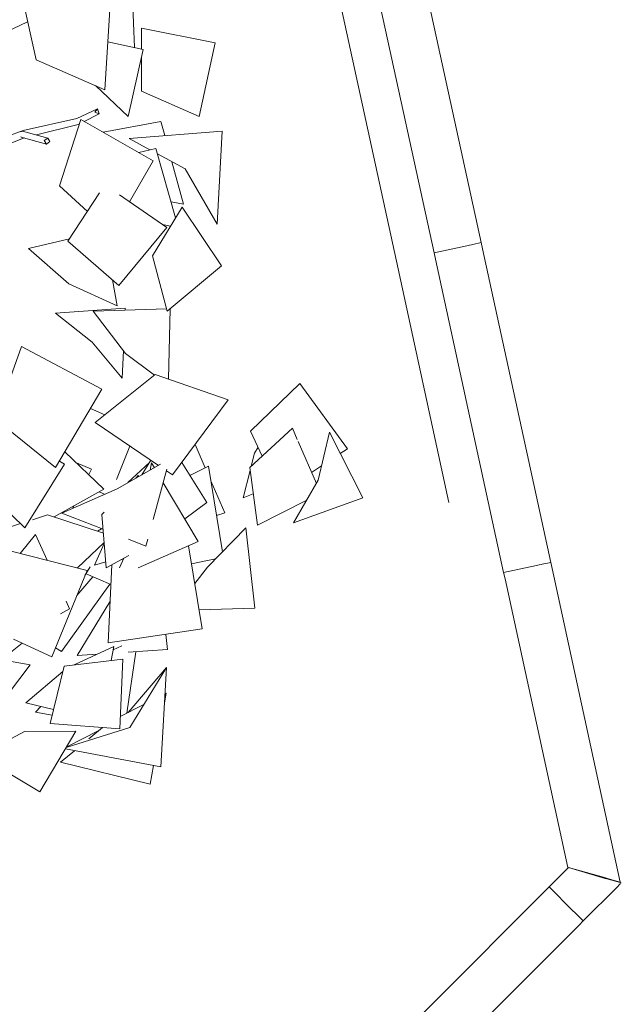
# Model space of a CAD drawing. Header units: millimetres. Extents: x -2624 to 101766, y -16 to 109490.
# Tile 36 of 151: x 18595 to 20466, y 67890 to 70960. Entities that reach past the tile are written whole.
import ezdxf

# ---------------------------------------------------------------- set-up
doc = ezdxf.new("R2010")
doc.units = ezdxf.units.MM
doc.header["$MEASUREMENT"] = 0
for name, color, linetype in [('L1', 7, 'Continuous'), ('Nouveau_VRD _ Voirie 3d.VRD', 7, 'Continuous'), ('Nouveau_VRD _ Végétation.VRD', 7, 'Continuous'), ('VRD _ Bordure.VRD', 7, 'Continuous')]:
    doc.layers.add(name, color=color, linetype=linetype)

# ---------------------------------------------------------------- blocks, each defined once
blk = doc.blocks.new('Élément de coupe_34')
at = {"layer": 'VRD _ Bordure.VRD', "color": 7, "linetype": 'Continuous', "lineweight": 15}
for p, q in [((20032.6, 70264.4), (19820, 71241.6)), ((19768.7, 70207), (19552, 71203.8)), ((19886, 70232.6), (19673.5, 71209.7)), ((19886, 70232.6), (19988.2, 70254.8)), ((19988.2, 70254.8), (19996.4, 70256.6)), ((19996.4, 70256.6), (20002.9, 70258)), ((20002.9, 70258), (20006.5, 70258.8)), ((20006.5, 70258.8), (20032.6, 70264.4)), ((20036.8, 70244.9), (20032.6, 70264.4)), ((20249.3, 69267.7), (20036.8, 70244.9)), ((19932.4, 69454.4), (19768.7, 70207)), ((19890.2, 70213), (19886, 70232.6)), ((20102.7, 69235.9), (19890.2, 70213)), ((20102.7, 69235.9), (20205, 69258.1)), ((20205, 69258.1), (20213.2, 69259.9)), ((20213.2, 69259.9), (20219.7, 69261.3)), ((20219.7, 69261.3), (20223.2, 69262.1)), ((20223.2, 69262.1), (20249.3, 69267.7)), ((20253.6, 69248.2), (20249.3, 69267.7)), ((20107, 69216.3), (20102.7, 69235.9)), ((20466.1, 68271), (20253.6, 69248.2)), ((20302.6, 68316.8), (20107, 69216.3)), ((20303.9, 68316.4), (20302.6, 68316.8)), ((20416.6, 68284.9), (20304.9, 68316.1)), ((20425.8, 68282.3), (20416.6, 68284.9)), ((20433.1, 68280.3), (20425.8, 68282.3)), ((20437, 68279.2), (20433.1, 68280.3)), ((20466.1, 68271), (20437, 68279.2))]:
    blk.add_line(p, q, dxfattribs=at)
blk = doc.blocks.new('Élément de coupe_136')
at = {"layer": 'VRD _ Bordure.VRD', "color": 7, "linetype": 'Continuous', "lineweight": 15}
for p, q in [((20305, 68316), (20419.4, 68282.5)), ((20419.4, 68282.5), (20428.6, 68279.9)), ((20428.6, 68279.9), (20436, 68277.7)), ((20436, 68277.7), (20439.9, 68276.6)), ((20439.9, 68276.6), (20469.1, 68268)), ((20318.5, 68181.6), (20244.6, 68255.6)), ((20350.6, 68149.5), (20455, 68253.9)), ((20455, 68253.9), (20467.2, 68266.1)), ((20324.5, 68175.7), (20318.5, 68181.6)), ((20329.2, 68171), (20324.5, 68175.7)), ((20331.7, 68168.4), (20329.2, 68171)), ((20350.6, 68149.5), (20331.7, 68168.4)), ((20336.5, 68135.4), (20350.6, 68149.5)), ((19610.6, 67473.7), (19567.2, 67578.3)), ((19614, 67465.3), (19610.6, 67473.7)), ((19616.8, 67458.6), (19614, 67465.3)), ((19618.3, 67455), (19616.8, 67458.6)), ((19629.4, 67428.3), (19618.3, 67455))]:
    blk.add_line(p, q, dxfattribs=at)
blk = doc.blocks.new('Élément de coupe_137')
at = {"layer": 'Nouveau_VRD _ Voirie 3d.VRD', "color": 251, "linetype": 'Continuous', "lineweight": 15, "true_color": 0x6a6a6a}
blk.add_line((20336.5, 68135.4), (19629.4, 67428.3), dxfattribs=at)
blk = doc.blocks.new('Élément de coupe_1474')
at = {"layer": 'Nouveau_VRD _ Végétation.VRD', "color": 7, "linetype": 'Continuous', "lineweight": 15}
for p, q in [((18942.6, 71123.9), (18953, 70872.7)), ((18595.5, 71062.2), (18645.8, 70834.2)), ((18878.2, 71025.8), (18860.1, 70741.3)), ((18619.7, 70952.6), (18474.1, 70884.7)), ((18974.2, 70933.6), (18974.1, 70868.1)), ((19204.4, 70887.2), (18974.2, 70933.6)), ((18869.6, 70890.7), (18979.2, 70867)), ((19204.4, 70887.2), (19154.4, 70657.7)), ((18979.2, 70867), (18932.4, 70657.5)), ((18860.1, 70741.3), (18645.8, 70834.2)), ((18974.1, 70844.2), (18974, 70736.7)), ((18932.4, 70657.5), (18831, 70753.9)), ((19154.4, 70657.7), (18974, 70736.7)), ((18773.3, 70651.9), (18837.1, 70681.3)), ((18795.5, 70642.5), (18842.2, 70666.5)), ((18837.1, 70681.3), (18828.7, 70670.8)), ((18828.7, 70670.8), (18842.2, 70666.5)), ((18842.2, 70666.5), (18837.1, 70681.3)), ((18605.6, 70613.6), (18773.3, 70651.9)), ((18785.3, 70648.4), (18718.5, 70441.3)), ((19011, 70519.1), (18785.3, 70648.4)), ((18855, 70608.4), (19034.4, 70641.9)), ((19034.4, 70641.9), (19046.6, 70598)), ((18555.3, 70595.6), (18605.6, 70613.6)), ((18603.2, 70612.5), (18598.9, 70609.6)), ((18603.2, 70612.5), (18682.3, 70590.6)), ((18647.2, 70600.3), (18776.8, 70632.9)), ((18776.8, 70632.9), (18781.1, 70635.1)), ((18935.6, 70589), (19225.8, 70612.5)), ((19225.8, 70612.5), (19210.6, 70321.7)), ((18556.9, 70570.7), (18606.9, 70590.2)), ((18598.3, 70595), (18599.1, 70593.7)), ((18599.1, 70593.7), (18678.2, 70571.8)), ((18606.9, 70590.2), (18609.5, 70590.9)), ((18682.3, 70590.6), (18671.4, 70583.1)), ((18671.4, 70583.1), (18678.2, 70571.8)), ((18678.2, 70571.8), (18689.2, 70579.3)), ((18689.2, 70579.3), (18682.3, 70590.6)), ((18935.6, 70589), (19000.5, 70553.8)), ((18965.6, 70545.2), (19019.1, 70558.4)), ((19019.1, 70558.4), (19080.8, 70341.6)), ((19011, 70519.1), (18936.5, 70392.1)), ((19024, 70541.1), (19110.8, 70494.1)), ((19069, 70516.7), (19105.5, 70384.7)), ((19210.6, 70321.7), (19110.8, 70494.1)), ((18805.7, 70362), (18718.5, 70441.3)), ((18843.4, 70419.3), (18744.4, 70268.8)), ((19053.5, 70311.8), (18906.1, 70413)), ((19105.5, 70384.7), (19066.5, 70391.8)), ((19101.2, 70375.2), (19008.5, 70222.9)), ((19101.2, 70375.2), (19223.8, 70192)), ((19053.5, 70311.8), (18903.6, 70131.2)), ((19065.1, 70315.8), (19039.6, 70321.4)), ((18622.4, 70246), (18749.6, 70276.8)), ((18903.6, 70131.2), (18744.4, 70268.8)), ((18622.4, 70246), (18747.5, 70136.3)), ((19054.8, 70050.6), (19008.5, 70222.9)), ((19223.8, 70192), (19054.8, 70050.6)), ((18883.7, 70148.5), (18899, 70067.4)), ((18899, 70067.4), (18747.5, 70136.3)), ((18706.1, 70044.4), (18924, 70059.9)), ((18824.3, 70051.3), (19052.8, 70057.8)), ((18924, 70059.9), (18923.8, 70054.1)), ((19063.8, 70058.1), (19058.2, 69838.9)), ((18706.1, 70044.4), (18820.8, 69954.2)), ((18824.3, 70051.3), (18924.8, 69918.7)), ((18600.7, 69941), (18519.6, 69714.5)), ((18850.3, 69807.4), (18600.7, 69941)), ((18913.8, 69841.7), (18820.8, 69954.2)), ((18917.8, 69928), (18913.8, 69841.7)), ((19014.7, 69851), (18924.8, 69918.7)), ((18829.9, 69703.3), (19017.3, 69853)), ((19243.9, 69774.7), (19017.3, 69853)), ((18850.3, 69807.4), (18706.7, 69563.4)), ((19468.2, 69825.3), (19314.1, 69676.3)), ((19615.9, 69621.4), (19468.2, 69825.3)), ((18815, 69747.3), (18860.4, 69727.7)), ((19071.2, 69540.1), (19243.9, 69774.7)), ((18706.7, 69563.4), (18519.6, 69714.5)), ((19027.1, 69570), (18829.9, 69703.3)), ((19444.5, 69685.8), (19311.4, 69563)), ((19459.6, 69650.9), (19444.5, 69685.8)), ((19350.6, 69599.2), (19314.1, 69676.3)), ((19559.7, 69673.5), (19525.1, 69523.6)), ((19559.7, 69673.5), (19664.2, 69468.7)), ((18938.3, 69630), (18896.5, 69526.4)), ((19141.2, 69635.2), (19173, 69562)), ((19337.4, 69627.1), (19326, 69607.8)), ((19519.3, 69513.5), (19462.3, 69644.8)), ((18857.1, 69495.7), (18735.8, 69612.7)), ((19315.9, 69567.1), (19326, 69607.8)), ((19615.9, 69621.4), (19593.8, 69606.7)), ((18734.3, 69573.9), (18611.3, 69375.5)), ((18734.3, 69573.9), (18718.6, 69583.5)), ((18772.3, 69577.5), (18818.3, 69558.6)), ((19034.1, 69574), (18898.3, 69497.3)), ((18999.4, 69579.1), (18932.3, 69516.5)), ((19003.6, 69585.8), (18975.5, 69540.8)), ((19005.6, 69577.7), (19001.5, 69555.5)), ((19005.6, 69577.7), (19014.4, 69562.8)), ((19099.7, 69578.8), (19177.6, 69454)), ((19183.1, 69567.1), (19125.2, 69538)), ((19226.4, 69300.4), (19183.1, 69567.1)), ((19335.5, 69383.6), (19311.4, 69563)), ((19535.4, 69568.2), (19504.5, 69547.8)), ((18818.3, 69558.6), (18810, 69541.1)), ((18964.3, 69538.5), (18956.4, 69530.1)), ((18965.7, 69535.3), (18964.3, 69538.5)), ((19053.7, 69558.6), (19010.8, 69401.1)), ((19071.2, 69540.1), (19052.2, 69553)), ((19291.5, 69469.2), (19312.6, 69554.1)), ((18611.3, 69375.5), (18470.7, 69510.9)), ((19042.1, 69516.1), (19151, 69332.6)), ((19190.5, 69521.8), (19233.6, 69422.5)), ((19448, 69390.4), (19525.1, 69523.6)), ((18702.5, 69409.3), (18857.1, 69495.7)), ((18726.1, 69421.2), (18898.3, 69497.3)), ((18842.8, 69487.7), (18858.9, 69479.9)), ((19322.4, 69481.2), (19291.5, 69469.2)), ((18763.7, 69443.5), (18760.3, 69436.3)), ((19177.6, 69454), (19109, 69403.4)), ((19489.2, 69461.4), (19335.5, 69383.6)), ((19664.2, 69468.7), (19448, 69390.4)), ((18634.4, 69400.7), (18681.9, 69416.1)), ((18855.5, 69359.1), (18681.9, 69416.1)), ((18704.1, 69410.2), (18704.4, 69408.7)), ((18854.5, 69370.7), (18726.1, 69421.2)), ((18858.2, 69424.5), (18850.7, 69416.5)), ((18864.7, 69250.3), (18850.7, 69416.5)), ((19233.6, 69422.5), (19208, 69413.7)), ((18483.4, 69351.9), (18597.5, 69388.8)), ((18644.2, 69354.1), (18596.8, 69295.5)), ((18644.2, 69354.1), (18680.9, 69274.1)), ((18849.9, 69372.5), (18837.4, 69365)), ((19299.6, 69374.9), (19179.7, 69252.8)), ((19299.6, 69374.9), (19327.1, 69124.5)), ((18858, 69329.8), (18775, 69250.1)), ((18828.2, 69259), (18858.2, 69326.8)), ((18988.1, 69318.2), (18933.5, 69339.7)), ((19151, 69332.6), (18964.5, 69250.6)), ((18994.1, 69340.2), (18988.1, 69318.2)), ((19163.5, 69060), (19120.5, 69319.2)), ((18804.6, 69242.6), (18564.1, 69303.8)), ((18935.2, 69289.5), (18864.7, 69250.3)), ((18814.2, 69254.2), (18798.1, 69226.6)), ((18863.1, 69269.3), (18828.2, 69259)), ((18870.1, 69016.4), (18881.7, 69259.7)), ((18905.6, 69250.9), (18919.6, 69280.8)), ((18918.7, 69278.8), (18910.4, 69275.7)), ((19204.7, 69278.2), (19129.8, 69262.9)), ((18695.3, 68972.8), (18804.6, 69242.6)), ((18878.8, 69198.5), (18801.5, 69232.3)), ((19140.1, 69201.3), (19179.7, 69252.8)), ((18876.2, 69199.7), (18724.7, 68990.1)), ((18823.2, 69222.8), (18773, 69164.4)), ((18739.5, 69146.3), (18750.3, 69122.7)), ((18773.7, 68977.2), (18876.2, 69144.9)), ((18750.3, 69122.7), (18721.8, 69107.3)), ((19327.1, 69124.5), (19153.6, 69119.5)), ((19163.5, 69060), (18870.1, 69016.4)), ((19050.4, 69043.2), (19055.9, 68995.6)), ((18602.2, 69015.6), (18550.2, 68974.4)), ((18695.3, 68972.8), (18575.8, 69027.8)), ((18724.7, 68990.1), (18706.7, 69000.7)), ((18887.7, 69005.5), (18764.7, 68948.1)), ((18835.8, 68981.3), (18773.7, 68977.2)), ((18887.7, 69005.5), (18879.4, 68961.5)), ((18913.3, 69007.2), (18885.7, 68994.7)), ((18956.9, 68989.2), (18928.5, 68797.7)), ((19055.9, 68995.6), (18932.9, 68987.6)), ((18627.5, 68948.5), (18498.9, 68779.2)), ((18627.5, 68948.5), (18557.1, 68960.8)), ((18915.8, 68965.8), (18733, 68944.4)), ((18906.6, 68748.7), (18915.8, 68965.8)), ((18614.1, 68829.8), (18729, 68927.6)), ((18690, 68765.5), (18733, 68944.4)), ((18932.8, 68799.9), (19051.9, 68939.4)), ((19051.9, 68939.4), (18938.5, 68752.5)), ((19051.9, 68939.4), (19034.5, 68630)), ((19050.9, 68859.8), (19045.7, 68830.2)), ((19050.9, 68859.8), (19047.3, 68858)), ((18700.4, 68808.5), (18614.1, 68829.8)), ((18644.5, 68800.2), (18661.2, 68818.1)), ((18696.2, 68791), (18644.5, 68800.2)), ((18979.9, 68823.8), (18908.2, 68787.4)), ((18906.6, 68748.7), (18690, 68765.5)), ((18468.7, 68664.9), (18609.8, 68740.7)), ((18770, 68741.3), (18609.8, 68740.7)), ((18770, 68741.3), (18657.7, 68551.7)), ((18739.8, 68690.3), (18938.5, 68752.5)), ((18841.8, 68743.3), (18741.3, 68692.9)), ((18810.2, 68717.2), (18853.4, 68752.8)), ((18721.8, 68644.2), (18765.7, 68680.4)), ((19034.5, 68630), (18737.1, 68685.8)), ((18657.7, 68551.7), (18468.7, 68664.9)), ((19001.3, 68576.5), (18721.8, 68644.2)), ((19011.4, 68634.3), (19001.3, 68576.5))]:
    blk.add_line(p, q, dxfattribs=at)
blk = doc.blocks.new('Élément de coupe_1490')
at = {"layer": 'L1', "color": 7, "linetype": 'Continuous', "lineweight": 15}
blk.add_line((19567.2, 67578.3), (20305, 68316), dxfattribs=at)

msp = doc.modelspace()

# ---------------------------------------------------------------- block references
at = {"layer": 'L1', "lineweight": 0}
msp.add_blockref('Élément de coupe_1490', (0, 0), dxfattribs=at)
at = {"layer": 'Nouveau_VRD _ Voirie 3d.VRD', "lineweight": 0}
msp.add_blockref('Élément de coupe_137', (0, 0), dxfattribs=at)
at = {"layer": 'Nouveau_VRD _ Végétation.VRD', "lineweight": 0}
msp.add_blockref('Élément de coupe_1474', (0, 0), dxfattribs=at)
at = {"layer": 'VRD _ Bordure.VRD', "lineweight": 0}
for name in ['Élément de coupe_34', 'Élément de coupe_136']:
    msp.add_blockref(name, (0, 0), dxfattribs=at)

doc.saveas('drawing.dxf')
